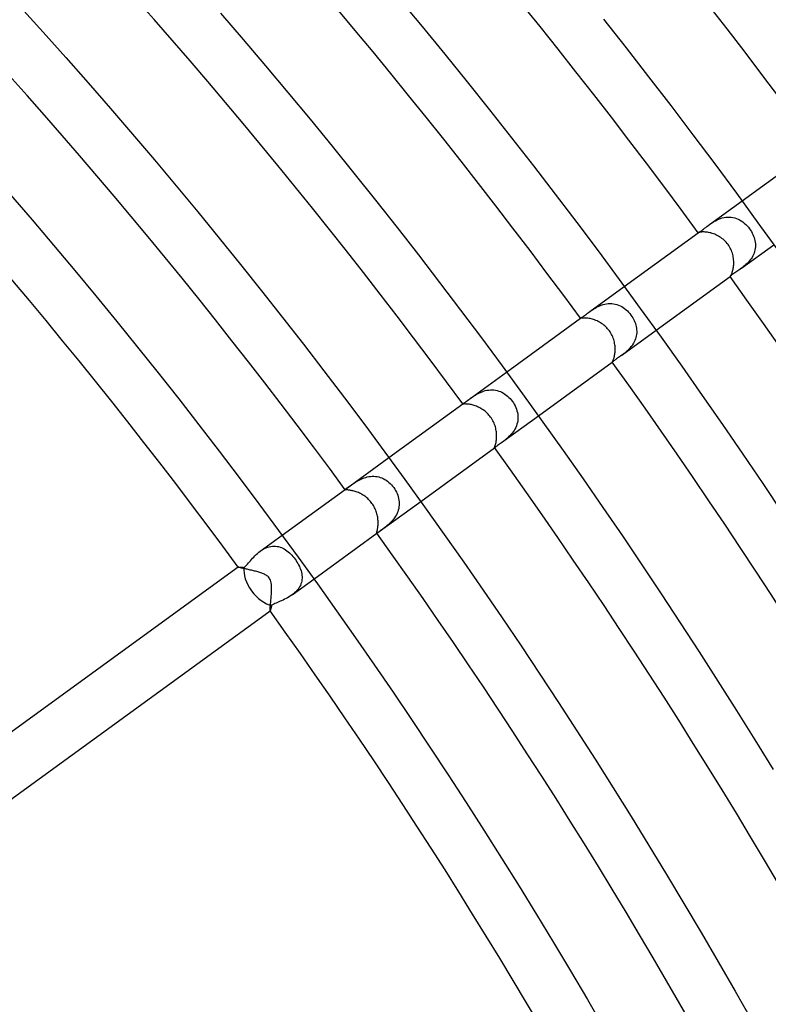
# Model space of a CAD drawing. Header units: millimetres. Extents: x -660 to 660, y -630 to 630.
# Tile 122 of 131: x 303 to 358, y 202 to 275. Entities that reach past the tile are written whole.
import ezdxf

# ---------------------------------------------------------------- set-up
doc = ezdxf.new("R2010")
doc.units = ezdxf.units.MM
doc.layers.add('HIDDEN', color=7, linetype='Continuous')
doc.layers.add('THICK', color=7, linetype='Continuous')

msp = doc.modelspace()

# ---------------------------------------------------------------- linework, layer by layer
at = {"layer": 'HIDDEN'}
for p, q in [((354.005, 259.672), (356.406, 261.416)), ((353.725, 259.458), (353.813, 259.527)), ((353.813, 259.527), (353.907, 259.599)), ((353.907, 259.599), (354.005, 259.672)), ((354.005, 259.672), (354.107, 259.744)), ((354.107, 259.744), (354.214, 259.815)), ((354.214, 259.815), (354.325, 259.885)), ((354.325, 259.885), (354.441, 259.95)), ((354.441, 259.95), (354.56, 260.011)), ((354.56, 260.011), (354.684, 260.067)), ((354.684, 260.067), (354.811, 260.115)), ((354.811, 260.115), (354.942, 260.156)), ((354.942, 260.156), (355.075, 260.187)), ((355.075, 260.187), (355.208, 260.209)), ((355.208, 260.209), (355.341, 260.22)), ((355.341, 260.22), (355.475, 260.221)), ((355.475, 260.221), (355.608, 260.211)), ((355.608, 260.211), (355.738, 260.19)), ((355.738, 260.19), (355.865, 260.16)), ((355.865, 260.16), (355.99, 260.119)), ((355.99, 260.119), (356.112, 260.068)), ((356.112, 260.068), (356.231, 260.009)), ((356.231, 260.009), (356.348, 259.939)), ((356.348, 259.939), (356.461, 259.861)), ((356.461, 259.861), (356.571, 259.774)), ((356.571, 259.774), (356.678, 259.678)), ((356.678, 259.678), (356.779, 259.574)), ((356.779, 259.574), (356.875, 259.464)), ((353.171, 259.066), (353.17, 259.066)), ((353.17, 259.066), (353.17, 259.065)), ((353.17, 259.065), (353.175, 259.066)), ((353.17, 259.065), (353.17, 259.065)), ((353.17, 259.065), (353.17, 259.065)), ((353.17, 259.065), (353.17, 259.065)), ((353.171, 259.066), (353.171, 259.066)), ((353.175, 259.066), (353.188, 259.072)), ((353.188, 259.072), (353.208, 259.082)), ((353.208, 259.082), (353.237, 259.098)), ((353.237, 259.098), (353.273, 259.12)), ((353.273, 259.12), (353.317, 259.148)), ((353.317, 259.148), (353.369, 259.184)), ((353.369, 259.184), (353.428, 259.227)), ((353.428, 259.227), (353.493, 259.276)), ((353.493, 259.276), (353.565, 259.332)), ((353.565, 259.332), (353.642, 259.392)), ((353.642, 259.392), (353.725, 259.458)), ((356.875, 259.464), (356.964, 259.349)), ((356.964, 259.349), (357.034, 259.248)), ((357.034, 259.248), (357.098, 259.145)), ((357.098, 259.145), (357.157, 259.038)), ((357.157, 259.038), (357.21, 258.93)), ((357.21, 258.93), (357.256, 258.819)), ((357.256, 258.819), (357.297, 258.708)), ((356.356, 256.436), (358.757, 258.18)), ((357.297, 258.708), (357.331, 258.594)), ((357.331, 258.594), (357.358, 258.48)), ((357.358, 258.48), (357.378, 258.365)), ((357.378, 258.365), (357.391, 258.249)), ((357.391, 258.249), (357.396, 258.134)), ((357.396, 258.134), (357.393, 258.018)), ((357.208, 257.35), (357.15, 257.247)), ((357.258, 257.456), (357.208, 257.35)), ((357.301, 257.565), (357.258, 257.456)), ((357.336, 257.676), (357.301, 257.565)), ((357.363, 257.789), (357.336, 257.676)), ((357.382, 257.903), (357.363, 257.789)), ((357.393, 258.018), (357.382, 257.903)), ((356.612, 256.635), (356.526, 256.565)), ((356.697, 256.71), (356.612, 256.635)), ((356.782, 256.789), (356.697, 256.71)), ((356.863, 256.872), (356.782, 256.789)), ((356.942, 256.96), (356.863, 256.872)), ((357.016, 257.051), (356.942, 256.96)), ((357.086, 257.147), (357.016, 257.051)), ((357.15, 257.247), (357.086, 257.147)), ((355.601, 255.907), (355.571, 255.881)), ((355.639, 255.938), (355.601, 255.907)), ((355.684, 255.973), (355.639, 255.938)), ((355.737, 256.012), (355.684, 255.973)), ((355.797, 256.055), (355.737, 256.012)), ((355.865, 256.101), (355.797, 256.055)), ((355.938, 256.15), (355.865, 256.101)), ((356.015, 256.201), (355.938, 256.15)), ((356.096, 256.255), (356.015, 256.201)), ((356.181, 256.312), (356.096, 256.255)), ((356.267, 256.372), (356.181, 256.312)), ((356.356, 256.436), (356.267, 256.372)), ((356.441, 256.498), (356.356, 256.436)), ((356.526, 256.565), (356.441, 256.498)), ((355.524, 255.833), (355.521, 255.829)), ((355.521, 255.829), (355.521, 255.829)), ((355.521, 255.829), (355.521, 255.829)), ((355.521, 255.829), (355.521, 255.829)), ((355.521, 255.829), (355.522, 255.829)), ((355.522, 255.829), (355.522, 255.83)), ((355.522, 255.829), (355.522, 255.829)), ((355.532, 255.843), (355.524, 255.833)), ((355.548, 255.859), (355.532, 255.843)), ((355.571, 255.881), (355.548, 255.859)), ((345.164, 253.248), (347.709, 255.098)), ((345.891, 253.677), (346.011, 253.725)), ((346.011, 253.725), (346.135, 253.765)), ((346.135, 253.765), (346.262, 253.798)), ((346.262, 253.798), (346.391, 253.823)), ((346.391, 253.823), (346.521, 253.838)), ((346.521, 253.838), (346.65, 253.844)), ((346.65, 253.844), (346.779, 253.84)), ((346.779, 253.84), (346.908, 253.826)), ((346.908, 253.826), (347.035, 253.801)), ((347.035, 253.801), (347.16, 253.768)), ((347.16, 253.768), (347.281, 253.724)), ((347.281, 253.724), (347.399, 253.672)), ((344.762, 252.946), (344.833, 252.999)), ((344.833, 252.999), (344.909, 253.057)), ((344.909, 253.057), (344.99, 253.119)), ((344.99, 253.119), (345.075, 253.183)), ((345.075, 253.183), (345.165, 253.249)), ((345.165, 253.249), (345.255, 253.313)), ((345.255, 253.313), (345.349, 253.378)), ((345.349, 253.378), (345.448, 253.442)), ((345.448, 253.442), (345.552, 253.505)), ((345.552, 253.505), (345.66, 253.566)), ((345.66, 253.566), (345.774, 253.624)), ((345.774, 253.624), (345.891, 253.677)), ((347.399, 253.672), (347.515, 253.611)), ((347.515, 253.611), (347.626, 253.542)), ((347.626, 253.542), (347.734, 253.466)), ((347.734, 253.466), (347.837, 253.382)), ((347.837, 253.382), (347.936, 253.291)), ((347.936, 253.291), (348.03, 253.195)), ((348.03, 253.195), (348.118, 253.092)), ((348.118, 253.092), (348.202, 252.984)), ((348.202, 252.984), (348.269, 252.887)), ((344.474, 252.747), (344.475, 252.748)), ((344.474, 252.746), (344.474, 252.747)), ((344.474, 252.747), (344.474, 252.747)), ((344.474, 252.746), (344.474, 252.746)), ((344.475, 252.748), (344.477, 252.749)), ((344.477, 252.749), (344.478, 252.75)), ((344.478, 252.75), (344.492, 252.759)), ((344.492, 252.759), (344.516, 252.774)), ((344.516, 252.774), (344.549, 252.796)), ((344.549, 252.796), (344.59, 252.823)), ((344.59, 252.823), (344.64, 252.857)), ((344.64, 252.857), (344.697, 252.898)), ((344.697, 252.898), (344.762, 252.946)), ((348.269, 252.887), (348.331, 252.787)), ((348.331, 252.787), (348.388, 252.683)), ((348.388, 252.683), (348.44, 252.578)), ((348.44, 252.578), (348.486, 252.47)), ((348.486, 252.47), (348.526, 252.36)), ((348.526, 252.36), (348.56, 252.248)), ((347.515, 250.013), (350.06, 251.862)), ((348.56, 252.248), (348.587, 252.135)), ((348.587, 252.135), (348.607, 252.021)), ((348.613, 251.561), (348.595, 251.447)), ((348.607, 252.021), (348.62, 251.907)), ((348.623, 251.676), (348.613, 251.561)), ((348.62, 251.907), (348.625, 251.791)), ((348.625, 251.791), (348.623, 251.676)), ((348.322, 250.799), (348.253, 250.701)), ((348.385, 250.9), (348.322, 250.799)), ((348.442, 251.004), (348.385, 250.9)), ((348.491, 251.111), (348.442, 251.004)), ((348.534, 251.221), (348.491, 251.111)), ((348.568, 251.333), (348.534, 251.221)), ((348.595, 251.447), (348.568, 251.333)), ((347.598, 250.073), (347.516, 250.013)), ((347.681, 250.137), (347.598, 250.073)), ((347.766, 250.205), (347.681, 250.137)), ((347.851, 250.277), (347.766, 250.205)), ((347.936, 250.354), (347.851, 250.277)), ((348.02, 250.434), (347.936, 250.354)), ((348.1, 250.519), (348.02, 250.434)), ((348.178, 250.608), (348.1, 250.519)), ((348.253, 250.701), (348.178, 250.608)), ((346.825, 249.511), (346.824, 249.511)), ((346.824, 249.511), (346.824, 249.511)), ((346.826, 249.512), (346.825, 249.512)), ((346.825, 249.512), (346.825, 249.511)), ((346.828, 249.513), (346.826, 249.512)), ((346.829, 249.514), (346.828, 249.513)), ((346.839, 249.522), (346.829, 249.514)), ((346.855, 249.535), (346.839, 249.522)), ((346.876, 249.552), (346.855, 249.535)), ((346.903, 249.575), (346.876, 249.552)), ((346.937, 249.602), (346.903, 249.575)), ((346.978, 249.633), (346.937, 249.602)), ((347.026, 249.668), (346.978, 249.633)), ((347.08, 249.707), (347.026, 249.668)), ((347.14, 249.749), (347.08, 249.707)), ((347.206, 249.795), (347.14, 249.749)), ((347.277, 249.844), (347.206, 249.795)), ((347.352, 249.897), (347.277, 249.844)), ((347.432, 249.953), (347.352, 249.897)), ((347.516, 250.013), (347.432, 249.953)), ((336.295, 246.805), (339.012, 248.779)), ((336.753, 247.11), (336.857, 247.169)), ((336.857, 247.169), (336.966, 247.225)), ((336.966, 247.225), (337.079, 247.278)), ((337.079, 247.278), (337.196, 247.326)), ((337.196, 247.326), (337.316, 247.369)), ((337.316, 247.369), (337.439, 247.404)), ((337.439, 247.404), (337.563, 247.432)), ((337.563, 247.432), (337.689, 247.452)), ((337.689, 247.452), (337.817, 247.463)), ((337.817, 247.463), (337.945, 247.464)), ((337.945, 247.464), (338.07, 247.456)), ((338.07, 247.456), (338.195, 247.439)), ((338.195, 247.439), (338.318, 247.413)), ((338.318, 247.413), (338.439, 247.377)), ((338.439, 247.377), (338.557, 247.333)), ((338.557, 247.333), (338.671, 247.281)), ((338.671, 247.281), (338.782, 247.221)), ((338.782, 247.221), (338.889, 247.153)), ((335.776, 246.428), (335.813, 246.455)), ((335.786, 246.433), (335.793, 246.439)), ((335.793, 246.439), (335.802, 246.446)), ((335.802, 246.446), (335.813, 246.455)), ((335.813, 246.455), (335.844, 246.477)), ((335.844, 246.477), (335.885, 246.505)), ((335.885, 246.505), (335.934, 246.54)), ((335.934, 246.54), (335.992, 246.582)), ((335.992, 246.582), (336.057, 246.63)), ((336.057, 246.63), (336.131, 246.684)), ((336.131, 246.684), (336.211, 246.743)), ((336.211, 246.743), (336.296, 246.806)), ((336.296, 246.806), (336.379, 246.866)), ((336.379, 246.866), (336.467, 246.927)), ((336.467, 246.927), (336.558, 246.988)), ((336.558, 246.988), (336.653, 247.05)), ((336.653, 247.05), (336.753, 247.11)), ((338.889, 247.153), (338.992, 247.078)), ((338.992, 247.078), (339.091, 246.997)), ((339.091, 246.997), (339.186, 246.909)), ((339.186, 246.909), (339.275, 246.816)), ((339.275, 246.816), (339.359, 246.718)), ((339.359, 246.718), (339.438, 246.616)), ((339.438, 246.616), (339.512, 246.508)), ((339.512, 246.508), (339.58, 246.396)), ((335.78, 246.425), (335.782, 246.428)), ((335.78, 246.422), (335.78, 246.425)), ((335.782, 246.428), (335.786, 246.433)), ((339.58, 246.396), (339.641, 246.281)), ((339.641, 246.281), (339.695, 246.164)), ((339.695, 246.164), (339.742, 246.044)), ((339.742, 246.044), (339.781, 245.922)), ((339.781, 245.922), (339.812, 245.798)), ((339.812, 245.798), (339.834, 245.673)), ((338.647, 243.569), (341.364, 245.543)), ((339.812, 245.045), (339.78, 244.923)), ((339.835, 245.169), (339.812, 245.045)), ((339.834, 245.673), (339.848, 245.547)), ((339.849, 245.295), (339.835, 245.169)), ((339.848, 245.547), (339.853, 245.421)), ((339.853, 245.421), (339.849, 245.295)), ((339.414, 244.257), (339.332, 244.161)), ((339.492, 244.357), (339.414, 244.257)), ((339.563, 244.462), (339.492, 244.357)), ((339.629, 244.571), (339.563, 244.462)), ((339.688, 244.686), (339.629, 244.571)), ((339.738, 244.803), (339.688, 244.686)), ((339.78, 244.923), (339.738, 244.803)), ((338.647, 243.569), (338.561, 243.507)), ((338.729, 243.629), (338.647, 243.569)), ((338.812, 243.692), (338.729, 243.629)), ((338.898, 243.759), (338.812, 243.692)), ((338.985, 243.83), (338.898, 243.759)), ((339.073, 243.905), (338.985, 243.83)), ((339.16, 243.985), (339.073, 243.905)), ((339.247, 244.07), (339.16, 243.985)), ((339.332, 244.161), (339.247, 244.07)), ((338.126, 243.196), (338.123, 243.198)), ((338.13, 243.197), (338.126, 243.196)), ((338.128, 243.192), (338.165, 243.219)), ((338.136, 243.199), (338.13, 243.197)), ((338.143, 243.204), (338.136, 243.199)), ((338.153, 243.21), (338.143, 243.204)), ((338.164, 243.218), (338.153, 243.21)), ((338.195, 243.241), (338.164, 243.218)), ((338.234, 243.271), (338.195, 243.241)), ((338.283, 243.307), (338.234, 243.271)), ((338.34, 243.349), (338.283, 243.307)), ((338.406, 243.396), (338.34, 243.349)), ((338.48, 243.45), (338.406, 243.396)), ((338.561, 243.507), (338.48, 243.45)), ((327.079, 240.109), (330.315, 242.46)), ((327.786, 240.61), (327.875, 240.666)), ((327.875, 240.666), (327.969, 240.722)), ((327.969, 240.722), (328.066, 240.777)), ((328.066, 240.777), (328.166, 240.829)), ((328.166, 240.829), (328.27, 240.879)), ((328.27, 240.879), (328.378, 240.925)), ((328.378, 240.925), (328.49, 240.967)), ((328.49, 240.967), (328.605, 241.004)), ((328.605, 241.004), (328.723, 241.035)), ((328.723, 241.035), (328.842, 241.058)), ((328.842, 241.058), (328.962, 241.075)), ((328.962, 241.075), (329.083, 241.083)), ((329.083, 241.083), (329.204, 241.083)), ((329.204, 241.083), (329.325, 241.074)), ((329.325, 241.074), (329.445, 241.057)), ((329.445, 241.057), (329.562, 241.032)), ((329.562, 241.032), (329.677, 240.999)), ((329.677, 240.999), (329.79, 240.957)), ((329.79, 240.957), (329.9, 240.908)), ((329.9, 240.908), (330.008, 240.851)), ((330.008, 240.851), (330.114, 240.786)), ((330.114, 240.786), (330.216, 240.714)), ((330.216, 240.714), (330.316, 240.634)), ((330.316, 240.634), (330.412, 240.547)), ((327.089, 240.102), (327.095, 240.113)), ((327.09, 240.094), (327.089, 240.102)), ((327.095, 240.113), (327.109, 240.127)), ((327.109, 240.127), (327.131, 240.145)), ((327.131, 240.145), (327.16, 240.167)), ((327.16, 240.167), (327.196, 240.194)), ((327.196, 240.194), (327.238, 240.225)), ((327.238, 240.225), (327.287, 240.261)), ((327.287, 240.261), (327.342, 240.301)), ((327.342, 240.301), (327.404, 240.345)), ((327.404, 240.345), (327.47, 240.393)), ((327.47, 240.393), (327.543, 240.444)), ((327.543, 240.444), (327.62, 240.498)), ((327.62, 240.498), (327.701, 240.554)), ((327.701, 240.554), (327.786, 240.61)), ((330.412, 240.547), (330.504, 240.452)), ((330.504, 240.452), (330.591, 240.352)), ((330.591, 240.352), (330.672, 240.247)), ((330.672, 240.247), (330.744, 240.142)), ((330.744, 240.142), (330.81, 240.033)), ((330.81, 240.033), (330.87, 239.921)), ((330.87, 239.921), (330.923, 239.806)), ((329.43, 236.873), (332.667, 239.224)), ((330.923, 239.806), (330.968, 239.688)), ((330.968, 239.688), (331.007, 239.569)), ((331.007, 239.569), (331.037, 239.447)), ((331.037, 239.447), (331.06, 239.324)), ((331.06, 239.324), (331.074, 239.201)), ((331.074, 239.201), (331.079, 239.076)), ((330.971, 238.466), (330.923, 238.35)), ((331.011, 238.585), (330.971, 238.466)), ((331.042, 238.706), (331.011, 238.585)), ((331.063, 238.829), (331.042, 238.706)), ((331.076, 238.952), (331.063, 238.829)), ((331.079, 239.076), (331.076, 238.952)), ((330.504, 237.739), (330.421, 237.654)), ((330.585, 237.829), (330.504, 237.739)), ((330.663, 237.924), (330.585, 237.829)), ((330.737, 238.024), (330.663, 237.924)), ((330.806, 238.129), (330.737, 238.024)), ((330.868, 238.237), (330.806, 238.129)), ((330.923, 238.35), (330.868, 238.237)), ((329.624, 237.014), (329.578, 236.98)), ((329.676, 237.051), (329.624, 237.014)), ((329.733, 237.093), (329.676, 237.051)), ((329.796, 237.139), (329.733, 237.093)), ((329.863, 237.188), (329.796, 237.139)), ((329.935, 237.242), (329.863, 237.188)), ((330.011, 237.3), (329.935, 237.242)), ((330.089, 237.362), (330.011, 237.3)), ((330.17, 237.428), (330.089, 237.362)), ((330.253, 237.498), (330.17, 237.428)), ((330.337, 237.574), (330.253, 237.498)), ((330.421, 237.654), (330.337, 237.574)), ((320.813, 235.557), (322.427, 236.729)), ((329.426, 236.884), (329.419, 236.888)), ((329.438, 236.887), (329.426, 236.884)), ((329.454, 236.895), (329.438, 236.887)), ((329.476, 236.908), (329.454, 236.895)), ((329.504, 236.927), (329.476, 236.908)), ((329.538, 236.952), (329.504, 236.927)), ((329.578, 236.98), (329.538, 236.952)), ((320.707, 235.475), (320.812, 235.556)), ((320.812, 235.556), (320.917, 235.628)), ((320.917, 235.628), (321.025, 235.694)), ((321.025, 235.694), (321.136, 235.754)), ((321.136, 235.754), (321.249, 235.806)), ((321.249, 235.806), (321.365, 235.849)), ((321.365, 235.849), (321.48, 235.883)), ((321.48, 235.883), (321.596, 235.907)), ((321.596, 235.907), (321.712, 235.922)), ((321.712, 235.922), (321.828, 235.928)), ((321.828, 235.928), (321.942, 235.923)), ((321.942, 235.923), (322.054, 235.91)), ((322.054, 235.91), (322.165, 235.888)), ((322.165, 235.888), (322.273, 235.857)), ((322.273, 235.857), (322.38, 235.817)), ((322.38, 235.817), (322.484, 235.77)), ((322.484, 235.77), (322.586, 235.716)), ((322.586, 235.716), (322.685, 235.654)), ((322.685, 235.654), (322.783, 235.586)), ((322.783, 235.586), (322.877, 235.511)), ((320.009, 234.765), (320.083, 234.851)), ((320.083, 234.851), (320.161, 234.94)), ((320.161, 234.94), (320.242, 235.031)), ((320.242, 235.031), (320.327, 235.122)), ((320.327, 235.122), (320.416, 235.213)), ((320.416, 235.213), (320.509, 235.303)), ((320.509, 235.303), (320.606, 235.39)), ((320.606, 235.39), (320.707, 235.475)), ((322.877, 235.511), (322.97, 235.431)), ((322.97, 235.431), (323.059, 235.345)), ((323.059, 235.345), (323.146, 235.255)), ((323.146, 235.255), (323.231, 235.16)), ((323.231, 235.16), (323.312, 235.06)), ((323.312, 235.06), (323.39, 234.957)), ((323.39, 234.957), (323.461, 234.855)), ((323.461, 234.855), (323.528, 234.751)), ((319.192, 234.378), (319.193, 234.379)), ((319.192, 234.377), (319.192, 234.378)), ((319.192, 234.378), (319.192, 234.378)), ((319.193, 234.376), (319.192, 234.377)), ((319.192, 234.377), (319.192, 234.377)), ((319.193, 234.379), (319.199, 234.382)), ((319.193, 234.379), (319.193, 234.379)), ((319.199, 234.382), (319.208, 234.383)), ((319.208, 234.383), (319.222, 234.383)), ((319.222, 234.383), (319.241, 234.383)), ((319.241, 234.383), (319.263, 234.383)), ((319.263, 234.383), (319.289, 234.382)), ((319.289, 234.382), (319.319, 234.38)), ((319.319, 234.38), (319.353, 234.378)), ((319.353, 234.378), (319.391, 234.375)), ((319.391, 234.375), (319.431, 234.372)), ((319.431, 234.372), (319.475, 234.368)), ((319.475, 234.368), (319.521, 234.364)), ((319.521, 234.364), (319.57, 234.36)), ((319.57, 234.36), (319.622, 234.355)), ((319.621, 234.355), (319.679, 234.407)), ((319.679, 234.407), (319.739, 234.465)), ((319.739, 234.465), (319.802, 234.531)), ((319.802, 234.531), (319.868, 234.604)), ((319.868, 234.604), (319.937, 234.682)), ((319.937, 234.682), (320.009, 234.765)), ((323.528, 234.751), (323.591, 234.646)), ((323.591, 234.646), (323.649, 234.539)), ((323.649, 234.539), (323.701, 234.432)), ((323.701, 234.432), (323.749, 234.324)), ((323.749, 234.324), (323.79, 234.215)), ((323.79, 234.215), (323.826, 234.106)), ((323.826, 234.106), (323.855, 233.997)), ((323.164, 232.321), (324.778, 233.493)), ((323.855, 233.997), (323.877, 233.887)), ((323.892, 233.452), (323.876, 233.344)), ((323.877, 233.887), (323.892, 233.778)), ((323.892, 233.778), (323.9, 233.669)), ((323.9, 233.56), (323.892, 233.452)), ((323.9, 233.669), (323.9, 233.56)), ((323.523, 232.644), (323.442, 232.556)), ((323.598, 232.735), (323.523, 232.644)), ((323.666, 232.831), (323.598, 232.735)), ((323.725, 232.929), (323.666, 232.831)), ((323.776, 233.03), (323.725, 232.929)), ((323.818, 233.133), (323.776, 233.03)), ((323.851, 233.238), (323.818, 233.133)), ((323.876, 233.344), (323.851, 233.238)), ((322.391, 231.897), (322.285, 231.851)), ((322.5, 231.946), (322.391, 231.897)), ((322.611, 231.998), (322.5, 231.946)), ((322.723, 232.053), (322.611, 231.998)), ((322.835, 232.113), (322.723, 232.053)), ((322.947, 232.177), (322.835, 232.113)), ((323.056, 232.246), (322.947, 232.177)), ((323.162, 232.319), (323.056, 232.246)), ((323.26, 232.393), (323.162, 232.319)), ((323.354, 232.473), (323.26, 232.393)), ((323.442, 232.556), (323.354, 232.473)), ((321.564, 231.191), (321.556, 231.167)), ((321.573, 231.224), (321.564, 231.191)), ((321.584, 231.263), (321.573, 231.224)), ((321.596, 231.31), (321.584, 231.263)), ((321.608, 231.364), (321.596, 231.31)), ((321.622, 231.423), (321.608, 231.364)), ((321.638, 231.488), (321.622, 231.423)), ((321.654, 231.558), (321.638, 231.488)), ((321.725, 231.6), (321.654, 231.558)), ((321.805, 231.641), (321.725, 231.6)), ((321.891, 231.682), (321.805, 231.641)), ((321.983, 231.724), (321.891, 231.682)), ((322.081, 231.765), (321.983, 231.724)), ((322.181, 231.808), (322.081, 231.765)), ((322.285, 231.851), (322.181, 231.808)), ((321.541, 231.143), (321.541, 231.144)), ((321.542, 231.143), (321.541, 231.143)), ((321.543, 231.143), (321.542, 231.143)), ((321.542, 231.143), (321.542, 231.143)), ((321.544, 231.143), (321.543, 231.143)), ((321.549, 231.151), (321.544, 231.143)), ((321.544, 231.143), (321.544, 231.143)), ((321.556, 231.167), (321.549, 231.151))]:
    msp.add_line(p, q, dxfattribs=at)
for start_param, end_param in [(-2.614487, -1.570796), (-1.570796, -0.527105)]:
    msp.add_ellipse((321.11, 233.3), major_axis=(1.176, -1.618), ratio=0.580131, start_param=start_param, end_param=end_param, dxfattribs=at)
at = {"layer": 'THICK'}
for p, q in [((331.107, 276.305), (332.786, 274.281)), ((303.106, 275.721), (304.782, 273.867)), ((317.869, 275.281), (319.542, 273.337)), ((346.169, 274.829), (347.839, 272.712)), ((332.786, 274.281), (334.453, 272.245)), ((304.782, 273.867), (306.447, 272.002)), ((319.542, 273.337), (321.204, 271.382)), ((347.839, 272.712), (349.496, 270.585)), ((306.447, 272.002), (308.101, 270.128)), ((334.453, 272.245), (336.108, 270.2)), ((321.204, 271.382), (322.853, 269.418)), ((349.496, 270.585), (351.14, 268.448)), ((308.101, 270.128), (309.743, 268.243)), ((336.108, 270.2), (337.75, 268.145)), ((322.853, 269.418), (324.491, 267.443)), ((351.14, 268.448), (352.771, 266.301)), ((309.743, 268.243), (311.373, 266.349)), ((337.75, 268.145), (339.379, 266.079)), ((324.491, 267.443), (326.116, 265.459)), ((311.373, 266.349), (312.992, 264.444)), ((339.379, 266.079), (340.996, 264.004)), ((352.771, 266.301), (354.389, 264.144)), ((326.116, 265.459), (327.729, 263.465)), ((356.406, 261.416), (361.878, 265.392)), ((312.992, 264.444), (314.6, 262.53)), ((340.996, 264.004), (342.6, 261.919)), ((354.389, 264.144), (355.994, 261.978)), ((327.729, 263.465), (329.331, 261.461)), ((314.6, 262.53), (316.195, 260.606)), ((302.372, 261.86), (303.964, 260.011)), ((342.6, 261.919), (344.192, 259.824)), ((355.994, 261.978), (357.586, 259.801)), ((329.331, 261.461), (330.919, 259.447)), ((316.195, 260.606), (317.779, 258.673)), ((303.964, 260.011), (305.545, 258.152)), ((344.192, 259.824), (345.77, 257.72)), ((357.586, 259.801), (359.164, 257.615)), ((330.919, 259.447), (332.496, 257.423)), ((347.709, 255.098), (353.171, 259.066)), ((353.176, 259.068), (353.171, 259.066)), ((353.186, 259.073), (353.176, 259.068)), ((353.202, 259.078), (353.186, 259.073)), ((353.224, 259.085), (353.202, 259.078)), ((353.252, 259.092), (353.224, 259.085)), ((353.286, 259.099), (353.252, 259.092)), ((353.326, 259.106), (353.286, 259.099)), ((353.372, 259.112), (353.326, 259.106)), ((353.424, 259.118), (353.372, 259.112)), ((353.483, 259.121), (353.424, 259.118)), ((353.546, 259.122), (353.483, 259.121)), ((353.615, 259.121), (353.546, 259.122)), ((353.688, 259.118), (353.615, 259.121)), ((353.766, 259.111), (353.688, 259.118)), ((353.848, 259.1), (353.766, 259.111)), ((353.934, 259.086), (353.848, 259.1)), ((354.021, 259.067), (353.934, 259.086)), ((354.111, 259.045), (354.021, 259.067)), ((354.202, 259.019), (354.111, 259.045)), ((354.294, 258.988), (354.202, 259.019)), ((354.387, 258.953), (354.294, 258.988)), ((354.48, 258.913), (354.387, 258.953)), ((354.572, 258.87), (354.48, 258.913)), ((354.663, 258.821), (354.572, 258.87)), ((354.752, 258.768), (354.663, 258.821)), ((305.545, 258.152), (307.114, 256.283)), ((317.779, 258.673), (319.351, 256.729)), ((354.84, 258.711), (354.752, 258.768)), ((354.926, 258.65), (354.84, 258.711)), ((355.009, 258.584), (354.926, 258.65)), ((355.089, 258.514), (355.009, 258.584)), ((355.166, 258.44), (355.089, 258.514)), ((355.239, 258.362), (355.166, 258.44)), ((355.309, 258.28), (355.239, 258.362)), ((355.374, 258.194), (355.309, 258.28)), ((355.432, 258.111), (355.374, 258.194)), ((355.486, 258.024), (355.432, 258.111)), ((332.496, 257.423), (334.06, 255.39)), ((345.77, 257.72), (347.336, 255.606)), ((355.535, 257.935), (355.486, 258.024)), ((355.581, 257.844), (355.535, 257.935)), ((355.622, 257.751), (355.581, 257.844)), ((355.658, 257.656), (355.622, 257.751)), ((355.691, 257.56), (355.658, 257.656)), ((355.718, 257.463), (355.691, 257.56)), ((355.742, 257.366), (355.718, 257.463)), ((355.761, 257.268), (355.742, 257.366)), ((319.351, 256.729), (320.911, 254.776)), ((355.776, 257.17), (355.761, 257.268)), ((355.787, 257.073), (355.776, 257.17)), ((355.784, 256.609), (355.791, 256.698)), ((355.793, 256.977), (355.787, 257.073)), ((355.791, 256.698), (355.795, 256.788)), ((355.796, 256.881), (355.793, 256.977)), ((355.795, 256.788), (355.796, 256.881)), ((307.114, 256.283), (308.671, 254.405)), ((355.556, 255.874), (355.571, 255.898)), ((355.571, 255.898), (355.588, 255.927)), ((355.588, 255.927), (355.607, 255.962)), ((355.607, 255.962), (355.627, 256.002)), ((355.627, 256.002), (355.647, 256.049)), ((355.647, 256.049), (355.668, 256.102)), ((355.668, 256.102), (355.689, 256.159)), ((355.689, 256.159), (355.708, 256.222)), ((355.708, 256.222), (355.727, 256.291)), ((355.727, 256.291), (355.745, 256.364)), ((355.745, 256.364), (355.76, 256.442)), ((355.76, 256.442), (355.773, 256.524)), ((355.773, 256.524), (355.784, 256.609)), ((334.06, 255.39), (335.612, 253.348)), ((347.336, 255.606), (348.889, 253.482)), ((350.06, 251.862), (355.522, 255.83)), ((355.522, 255.83), (355.526, 255.834)), ((355.526, 255.834), (355.533, 255.842)), ((355.533, 255.842), (355.543, 255.855)), ((355.543, 255.855), (355.556, 255.874)), ((320.911, 254.776), (322.459, 252.814)), ((308.671, 254.405), (310.218, 252.517)), ((335.612, 253.348), (337.151, 251.296)), ((348.889, 253.482), (350.428, 251.349)), ((310.218, 252.517), (311.752, 250.62)), ((322.459, 252.814), (323.996, 250.842)), ((339.012, 248.779), (344.473, 252.747)), ((344.478, 252.745), (344.474, 252.746)), ((344.487, 252.746), (344.478, 252.745)), ((344.501, 252.748), (344.487, 252.746)), ((344.521, 252.752), (344.501, 252.748)), ((344.547, 252.755), (344.521, 252.752)), ((344.578, 252.759), (344.547, 252.755)), ((344.615, 252.763), (344.578, 252.759)), ((344.658, 252.766), (344.615, 252.763)), ((344.707, 252.768), (344.658, 252.766)), ((344.762, 252.769), (344.707, 252.768)), ((344.821, 252.768), (344.762, 252.769)), ((344.885, 252.765), (344.821, 252.768)), ((344.953, 252.759), (344.885, 252.765)), ((345.026, 252.75), (344.953, 252.759)), ((345.102, 252.738), (345.026, 252.75)), ((345.182, 252.723), (345.102, 252.738)), ((345.264, 252.705), (345.182, 252.723)), ((345.347, 252.683), (345.264, 252.705)), ((345.432, 252.657), (345.347, 252.683)), ((345.518, 252.627), (345.432, 252.657)), ((345.606, 252.593), (345.518, 252.627)), ((345.692, 252.556), (345.606, 252.593)), ((345.779, 252.515), (345.692, 252.556)), ((345.864, 252.469), (345.779, 252.515)), ((345.949, 252.42), (345.864, 252.469)), ((346.032, 252.368), (345.949, 252.42)), ((346.113, 252.311), (346.032, 252.368)), ((346.192, 252.251), (346.113, 252.311)), ((346.268, 252.187), (346.192, 252.251)), ((346.342, 252.12), (346.268, 252.187)), ((346.412, 252.05), (346.342, 252.12)), ((346.479, 251.976), (346.412, 252.05)), ((346.543, 251.9), (346.479, 251.976)), ((346.603, 251.822), (346.543, 251.9)), ((346.662, 251.736), (346.603, 251.822)), ((346.716, 251.648), (346.662, 251.736)), ((346.767, 251.559), (346.716, 251.648)), ((346.812, 251.467), (346.767, 251.559)), ((323.996, 250.842), (325.52, 248.861)), ((337.151, 251.296), (338.678, 249.234)), ((346.854, 251.374), (346.812, 251.467)), ((346.89, 251.28), (346.854, 251.374)), ((346.923, 251.185), (346.89, 251.28)), ((346.951, 251.089), (346.923, 251.185)), ((346.975, 250.992), (346.951, 251.089)), ((346.995, 250.896), (346.975, 250.992)), ((347.011, 250.799), (346.995, 250.896)), ((347.022, 250.704), (347.011, 250.799)), ((350.428, 251.349), (351.955, 249.207)), ((311.752, 250.62), (313.275, 248.714)), ((346.995, 250.018), (347.008, 250.092)), ((347.008, 250.092), (347.019, 250.17)), ((347.019, 250.17), (347.027, 250.252)), ((347.03, 250.61), (347.022, 250.704)), ((347.027, 250.252), (347.033, 250.338)), ((347.034, 250.518), (347.03, 250.61)), ((347.033, 250.338), (347.035, 250.427)), ((347.035, 250.427), (347.034, 250.518)), ((341.364, 245.543), (346.824, 249.511)), ((346.824, 249.515), (346.828, 249.523)), ((346.824, 249.511), (346.824, 249.515)), ((346.828, 249.523), (346.834, 249.536)), ((346.834, 249.536), (346.843, 249.553)), ((346.843, 249.553), (346.854, 249.576)), ((346.854, 249.576), (346.868, 249.603)), ((346.868, 249.603), (346.882, 249.636)), ((346.882, 249.636), (346.898, 249.674)), ((346.898, 249.674), (346.914, 249.718)), ((346.914, 249.718), (346.931, 249.767)), ((346.931, 249.767), (346.948, 249.822)), ((346.948, 249.822), (346.965, 249.883)), ((346.965, 249.883), (346.981, 249.948)), ((346.981, 249.948), (346.995, 250.018)), ((313.275, 248.714), (314.787, 246.798)), ((325.52, 248.861), (327.032, 246.871)), ((338.678, 249.234), (340.192, 247.164)), ((351.955, 249.207), (353.469, 247.055)), ((340.192, 247.164), (341.693, 245.084)), ((314.787, 246.798), (316.286, 244.874)), ((327.032, 246.871), (328.532, 244.871)), ((353.469, 247.055), (354.969, 244.895)), ((330.315, 242.46), (335.776, 246.428)), ((335.785, 246.419), (335.78, 246.422)), ((335.795, 246.418), (335.785, 246.419)), ((335.81, 246.418), (335.795, 246.418)), ((335.83, 246.418), (335.81, 246.418)), ((335.855, 246.419), (335.83, 246.418)), ((335.886, 246.42), (335.855, 246.419)), ((335.921, 246.42), (335.886, 246.42)), ((335.963, 246.42), (335.921, 246.42)), ((336.009, 246.419), (335.963, 246.42)), ((336.06, 246.417), (336.009, 246.419)), ((336.116, 246.413), (336.06, 246.417)), ((336.177, 246.407), (336.116, 246.413)), ((336.242, 246.398), (336.177, 246.407)), ((336.311, 246.387), (336.242, 246.398)), ((336.383, 246.373), (336.311, 246.387)), ((336.458, 246.356), (336.383, 246.373)), ((336.536, 246.336), (336.458, 246.356)), ((336.615, 246.312), (336.536, 246.336)), ((336.696, 246.285), (336.615, 246.312)), ((336.779, 246.255), (336.696, 246.285)), ((336.862, 246.22), (336.779, 246.255)), ((336.945, 246.182), (336.862, 246.22)), ((337.028, 246.141), (336.945, 246.182)), ((337.111, 246.096), (337.028, 246.141)), ((337.192, 246.047), (337.111, 246.096)), ((337.272, 245.994), (337.192, 246.047)), ((337.351, 245.938), (337.272, 245.994)), ((337.428, 245.878), (337.351, 245.938)), ((337.502, 245.815), (337.428, 245.878)), ((337.574, 245.748), (337.502, 245.815)), ((337.644, 245.678), (337.574, 245.748)), ((337.71, 245.605), (337.644, 245.678)), ((337.773, 245.529), (337.71, 245.605)), ((337.833, 245.45), (337.773, 245.529)), ((337.892, 245.366), (337.833, 245.45)), ((337.947, 245.278), (337.892, 245.366)), ((337.997, 245.188), (337.947, 245.278)), ((338.044, 245.097), (337.997, 245.188)), ((338.086, 245.004), (338.044, 245.097)), ((338.123, 244.91), (338.086, 245.004)), ((341.693, 245.084), (343.182, 242.995)), ((316.286, 244.874), (317.774, 242.94)), ((328.532, 244.871), (330.019, 242.863)), ((338.156, 244.817), (338.123, 244.91)), ((338.184, 244.723), (338.156, 244.817)), ((338.209, 244.63), (338.184, 244.723)), ((338.229, 244.538), (338.209, 244.63)), ((338.245, 244.446), (338.229, 244.538)), ((338.258, 244.356), (338.245, 244.446)), ((338.268, 244.267), (338.258, 244.356)), ((338.274, 244.179), (338.268, 244.267)), ((354.969, 244.895), (356.457, 242.725)), ((338.217, 243.515), (338.23, 243.574)), ((338.23, 243.574), (338.242, 243.636)), ((338.242, 243.636), (338.252, 243.703)), ((338.252, 243.703), (338.262, 243.775)), ((338.262, 243.775), (338.269, 243.85)), ((338.269, 243.85), (338.274, 243.929)), ((338.277, 244.094), (338.274, 244.179)), ((338.274, 243.929), (338.277, 244.01)), ((338.277, 244.01), (338.277, 244.094)), ((317.774, 242.94), (319.25, 240.997)), ((330.019, 242.863), (331.495, 240.845)), ((332.667, 239.224), (338.128, 243.192)), ((338.122, 243.203), (338.124, 243.213)), ((338.123, 243.198), (338.122, 243.203)), ((338.124, 243.213), (338.128, 243.227)), ((338.128, 243.227), (338.135, 243.246)), ((338.135, 243.246), (338.143, 243.269)), ((338.143, 243.269), (338.153, 243.297)), ((338.153, 243.297), (338.164, 243.331)), ((338.164, 243.331), (338.177, 243.369)), ((338.177, 243.369), (338.19, 243.413)), ((338.19, 243.413), (338.204, 243.462)), ((338.204, 243.462), (338.217, 243.515)), ((343.182, 242.995), (344.658, 240.897)), ((356.457, 242.725), (357.931, 240.546)), ((319.25, 240.997), (320.714, 239.045)), ((331.495, 240.845), (332.958, 238.818)), ((344.658, 240.897), (346.121, 238.79)), ((322.427, 236.729), (327.079, 240.109)), ((327.096, 240.09), (327.09, 240.094)), ((327.107, 240.086), (327.096, 240.09)), ((327.123, 240.083), (327.107, 240.086)), ((327.143, 240.081), (327.123, 240.083)), ((327.169, 240.079), (327.143, 240.081)), ((327.199, 240.077), (327.169, 240.079)), ((327.235, 240.075), (327.199, 240.077)), ((327.276, 240.072), (327.235, 240.075)), ((327.321, 240.067), (327.276, 240.072)), ((327.371, 240.062), (327.321, 240.067)), ((327.425, 240.055), (327.371, 240.062)), ((327.484, 240.045), (327.425, 240.055)), ((327.547, 240.034), (327.484, 240.045)), ((327.613, 240.02), (327.547, 240.034)), ((327.683, 240.003), (327.613, 240.02)), ((327.754, 239.984), (327.683, 240.003)), ((327.828, 239.962), (327.754, 239.984)), ((327.904, 239.936), (327.828, 239.962)), ((327.982, 239.907), (327.904, 239.936)), ((328.061, 239.875), (327.982, 239.907)), ((357.931, 240.546), (359.391, 238.358)), ((328.14, 239.839), (328.061, 239.875)), ((328.219, 239.8), (328.14, 239.839)), ((328.298, 239.758), (328.219, 239.8)), ((328.376, 239.712), (328.298, 239.758)), ((328.454, 239.663), (328.376, 239.712)), ((328.53, 239.61), (328.454, 239.663)), ((328.605, 239.555), (328.53, 239.61)), ((328.678, 239.496), (328.605, 239.555)), ((328.749, 239.434), (328.678, 239.496)), ((328.818, 239.368), (328.749, 239.434)), ((328.884, 239.301), (328.818, 239.368)), ((328.948, 239.23), (328.884, 239.301)), ((329.008, 239.156), (328.948, 239.23)), ((320.714, 239.045), (322.167, 237.084)), ((329.066, 239.08), (329.008, 239.156)), ((329.12, 239.002), (329.066, 239.08)), ((329.172, 238.921), (329.12, 239.002)), ((329.219, 238.839), (329.172, 238.921)), ((329.264, 238.755), (329.219, 238.839)), ((329.304, 238.669), (329.264, 238.755)), ((329.341, 238.582), (329.304, 238.669)), ((329.375, 238.494), (329.341, 238.582)), ((329.405, 238.406), (329.375, 238.494)), ((332.958, 238.818), (334.408, 236.783)), ((346.121, 238.79), (347.571, 236.674)), ((329.431, 238.317), (329.405, 238.406)), ((329.454, 238.228), (329.431, 238.317)), ((329.473, 238.14), (329.454, 238.228)), ((329.489, 238.052), (329.473, 238.14)), ((329.501, 237.964), (329.489, 238.052)), ((329.511, 237.878), (329.501, 237.964)), ((329.517, 237.793), (329.511, 237.878)), ((329.521, 237.711), (329.517, 237.793)), ((322.167, 237.084), (323.607, 235.114)), ((329.43, 236.967), (329.437, 236.997)), ((329.437, 236.997), (329.446, 237.032)), ((329.446, 237.032), (329.455, 237.071)), ((329.455, 237.071), (329.465, 237.116)), ((329.465, 237.116), (329.476, 237.165)), ((329.476, 237.165), (329.485, 237.219)), ((329.485, 237.219), (329.495, 237.277)), ((329.495, 237.277), (329.503, 237.341)), ((329.503, 237.341), (329.511, 237.408)), ((329.511, 237.408), (329.516, 237.479)), ((329.516, 237.479), (329.52, 237.554)), ((329.52, 237.554), (329.522, 237.631)), ((329.522, 237.631), (329.521, 237.711)), ((324.778, 233.493), (329.43, 236.873)), ((329.417, 236.906), (329.419, 236.922)), ((329.417, 236.895), (329.417, 236.906)), ((329.419, 236.888), (329.417, 236.895)), ((329.419, 236.922), (329.424, 236.942)), ((329.424, 236.942), (329.43, 236.967)), ((334.408, 236.783), (335.847, 234.738)), ((347.571, 236.674), (349.008, 234.55)), ((323.607, 235.114), (325.035, 233.136)), ((319.193, 234.379), (291.682, 214.392)), ((319.198, 234.372), (319.193, 234.376)), ((319.209, 234.367), (319.198, 234.372)), ((319.226, 234.361), (319.209, 234.367)), ((319.249, 234.354), (319.226, 234.361)), ((319.277, 234.346), (319.249, 234.354)), ((319.31, 234.338), (319.277, 234.346)), ((319.348, 234.328), (319.31, 234.338)), ((319.39, 234.318), (319.348, 234.328)), ((319.436, 234.307), (319.39, 234.318)), ((319.487, 234.296), (319.436, 234.307)), ((319.541, 234.284), (319.487, 234.296)), ((319.598, 234.271), (319.541, 234.284)), ((319.659, 234.257), (319.598, 234.271)), ((319.723, 234.243), (319.659, 234.257)), ((319.789, 234.228), (319.723, 234.243)), ((319.858, 234.213), (319.789, 234.228)), ((319.93, 234.197), (319.858, 234.213)), ((320.003, 234.18), (319.93, 234.197)), ((320.078, 234.162), (320.003, 234.18)), ((320.155, 234.144), (320.078, 234.162)), ((320.233, 234.126), (320.155, 234.144)), ((320.313, 234.106), (320.233, 234.126)), ((320.393, 234.086), (320.313, 234.106)), ((320.473, 234.065), (320.393, 234.086)), ((335.847, 234.738), (337.272, 232.685)), ((349.008, 234.55), (350.433, 232.416)), ((320.552, 234.044), (320.473, 234.065)), ((320.63, 234.022), (320.552, 234.044)), ((320.706, 234), (320.63, 234.022)), ((320.781, 233.977), (320.706, 234)), ((320.853, 233.953), (320.781, 233.977)), ((320.922, 233.929), (320.853, 233.953)), ((320.989, 233.904), (320.922, 233.929)), ((321.055, 233.877), (320.989, 233.904)), ((321.12, 233.848), (321.055, 233.877)), ((321.185, 233.816), (321.12, 233.848)), ((321.247, 233.78), (321.185, 233.816)), ((321.307, 233.741), (321.247, 233.78)), ((321.364, 233.698), (321.307, 233.741)), ((321.417, 233.65), (321.364, 233.698)), ((321.465, 233.596), (321.417, 233.65)), ((321.507, 233.537), (321.465, 233.596)), ((321.542, 233.474), (321.507, 233.537)), ((321.572, 233.406), (321.542, 233.474)), ((321.599, 233.321), (321.572, 233.406)), ((321.622, 233.218), (321.599, 233.321)), ((321.639, 233.094), (321.622, 233.218)), ((321.649, 232.962), (321.639, 233.094)), ((321.645, 232.532), (321.65, 232.68)), ((321.652, 232.824), (321.649, 232.962)), ((321.65, 232.68), (321.652, 232.824)), ((325.035, 233.136), (326.451, 231.149)), ((337.272, 232.685), (338.685, 230.624)), ((321.587, 231.787), (321.6, 231.926)), ((321.6, 231.926), (321.613, 232.073)), ((321.613, 232.073), (321.625, 232.226)), ((321.625, 232.226), (321.636, 232.38)), ((321.636, 232.38), (321.645, 232.532)), ((350.433, 232.416), (351.844, 230.274)), ((321.537, 231.201), (321.54, 231.26)), ((321.537, 231.162), (321.537, 231.201)), ((321.54, 231.26), (321.546, 231.337)), ((321.546, 231.337), (321.554, 231.43)), ((321.554, 231.43), (321.564, 231.537)), ((321.564, 231.537), (321.575, 231.657)), ((321.575, 231.657), (321.587, 231.787)), ((294.033, 211.156), (321.544, 231.143)), ((321.541, 231.144), (321.537, 231.162)), ((326.451, 231.149), (327.855, 229.153)), ((338.685, 230.624), (340.086, 228.553)), ((351.844, 230.274), (353.242, 228.124)), ((327.855, 229.153), (329.247, 227.149)), ((340.086, 228.553), (341.474, 226.475)), ((353.242, 228.124), (354.627, 225.965)), ((329.247, 227.149), (330.626, 225.136)), ((341.474, 226.475), (342.849, 224.387)), ((354.627, 225.965), (355.999, 223.797)), ((330.626, 225.136), (331.994, 223.115)), ((342.849, 224.387), (344.211, 222.292)), ((355.999, 223.797), (357.357, 221.621)), ((331.994, 223.115), (333.348, 221.086)), ((344.211, 222.292), (345.561, 220.188)), ((333.348, 221.086), (334.691, 219.048)), ((357.357, 221.621), (358.703, 219.437)), ((345.561, 220.188), (346.898, 218.076)), ((334.691, 219.048), (336.021, 217.002)), ((346.898, 218.076), (348.222, 215.956)), ((336.021, 217.002), (337.338, 214.948)), ((348.222, 215.956), (349.532, 213.827)), ((337.338, 214.948), (338.643, 212.887)), ((349.532, 213.827), (350.83, 211.691)), ((338.643, 212.887), (339.936, 210.817)), ((350.83, 211.691), (352.115, 209.547)), ((339.936, 210.817), (341.215, 208.739)), ((352.115, 209.547), (353.387, 207.395)), ((341.215, 208.739), (342.482, 206.654)), ((353.387, 207.395), (354.645, 205.236)), ((342.482, 206.654), (343.737, 204.561)), ((354.645, 205.236), (355.891, 203.068)), ((343.737, 204.561), (344.978, 202.46)), ((355.891, 203.068), (357.123, 200.894)), ((344.978, 202.46), (346.207, 200.352))]:
    msp.add_line(p, q, dxfattribs=at)
for radius, start, end in [(459.5, 36.24938, 71.75065), (448.75, 36.25482, 71.74514), (438, 36.26158, 71.73838), (427.25, 36.26806, 71.73197), (416.5, 36.27413, 71.72589), (405.75, 36.2798, 71.72016), (396, 36.28903, 71.711), (438, 0.26161, 35.73841), (427.25, 0.26803, 35.73194), (416.5, 0.2741, 35.72587), (405.75, 0.27983, 35.72019), (396, 0.289, 35.71097), (362, 0.31616, 35.68387), (358, 0.31971, 35.68032)]:
    msp.add_arc((0, 0), radius, start, end, dxfattribs=at)

doc.saveas('drawing.dxf')
